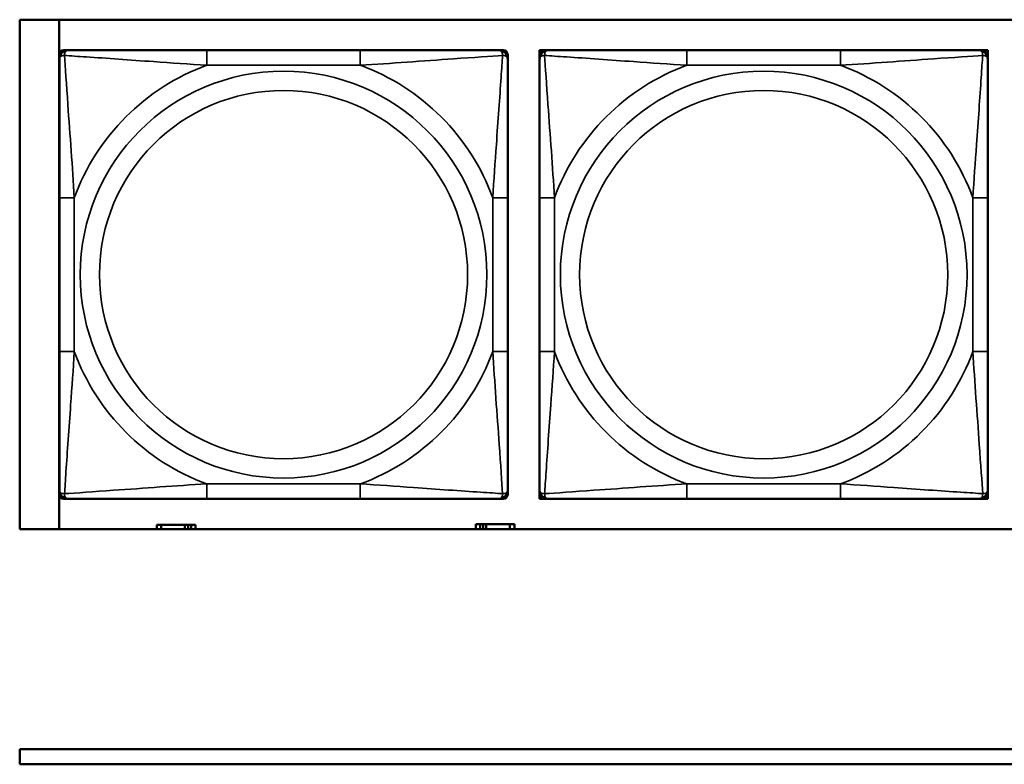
# Model space of a CAD drawing. Header units: inches. Extents: x 1.9 to 64.4, y 1.6 to 69.2.
# Tile 74 of 256: x 22.4 to 23.7, y 53.2 to 54.2. Entities that reach past the tile are written whole.
import ezdxf

# ---------------------------------------------------------------- set-up
doc = ezdxf.new("R2010")
doc.units = ezdxf.units.IN
doc.header["$MEASUREMENT"] = 0
doc.layers.add('Visible (ANSI)', color=7, linetype='Continuous', lineweight=50)
doc.layers.add('Visible Narrow (ANSI)', color=7, linetype='Continuous', lineweight=35)

msp = doc.modelspace()

# ---------------------------------------------------------------- linework, layer by layer
at = {"layer": 'Visible (ANSI)'}
for p, q in [((22.395, 53.516), (22.395, 54.1866)), ((22.395, 54.1866), (27.4934, 54.1866)), ((22.4471, 53.516), (22.4471, 54.1866)), ((22.4531, 54.1463), (22.459, 54.1463)), ((22.8436, 54.1463), (22.6413, 54.1463)), ((23.0259, 54.1463), (23.0318, 54.1463)), ((23.0796, 54.1463), (23.0855, 54.1463)), ((23.0796, 54.1404), (23.0796, 54.1463)), ((23.0855, 54.1463), (23.0914, 54.1463)), ((23.476, 54.1463), (23.2737, 54.1463)), ((23.6583, 54.1463), (23.6642, 54.1463)), ((23.6642, 54.1463), (23.6701, 54.1463)), ((23.6701, 54.1463), (23.6701, 54.1404)), ((22.4472, 54.1345), (22.4472, 54.1404)), ((23.0377, 54.1404), (23.0377, 54.1345)), ((23.0796, 54.1345), (23.0796, 54.1404)), ((23.6701, 54.1404), (23.6701, 54.1345)), ((22.4472, 53.9522), (22.4472, 53.7499)), ((23.0377, 53.7499), (23.0377, 53.9522)), ((23.0796, 53.9522), (23.0796, 53.7499)), ((23.6701, 53.7499), (23.6701, 53.9522)), ((22.4472, 53.5617), (22.4472, 53.5676)), ((23.0377, 53.5676), (23.0377, 53.5617)), ((23.0796, 53.5617), (23.0796, 53.5676)), ((23.0796, 53.5558), (23.0796, 53.5617)), ((23.6701, 53.5676), (23.6701, 53.5617)), ((23.6701, 53.5617), (23.6701, 53.5558)), ((22.459, 53.5558), (22.4531, 53.5558)), ((22.6413, 53.5558), (22.8436, 53.5558)), ((23.0318, 53.5558), (23.0259, 53.5558)), ((23.0855, 53.5558), (23.0796, 53.5558)), ((23.0914, 53.5558), (23.0855, 53.5558)), ((23.2737, 53.5558), (23.476, 53.5558)), ((23.6642, 53.5558), (23.6583, 53.5558)), ((23.6701, 53.5558), (23.6642, 53.5558)), ((22.5814, 53.5216), (22.5756, 53.5216)), ((22.5756, 53.5216), (22.5756, 53.516)), ((22.5814, 53.5216), (22.6127, 53.5216)), ((22.5814, 53.516), (22.5814, 53.5216)), ((22.6127, 53.516), (22.6127, 53.5216)), ((22.6127, 53.5216), (22.6168, 53.5216)), ((22.6168, 53.5216), (22.6168, 53.516)), ((22.6168, 53.5216), (22.6207, 53.5216)), ((22.6266, 53.5216), (22.6207, 53.5216)), ((22.6207, 53.5216), (22.6207, 53.516)), ((22.6266, 53.516), (22.6266, 53.5216)), ((23.0014, 53.5226), (22.9956, 53.5226)), ((22.9956, 53.5226), (22.9956, 53.516)), ((23.0014, 53.5226), (23.0054, 53.5226)), ((23.0014, 53.516), (23.0014, 53.5226)), ((23.0054, 53.516), (23.0054, 53.5226)), ((23.0054, 53.5226), (23.0095, 53.5226)), ((23.0095, 53.5226), (23.0095, 53.516)), ((23.0095, 53.5226), (23.0407, 53.5226)), ((23.0407, 53.5226), (23.0407, 53.516)), ((23.0466, 53.5226), (23.0407, 53.5226)), ((23.0466, 53.516), (23.0466, 53.5226)), ((27.4934, 53.516), (22.395, 53.516)), ((22.395, 53.2263), (32.6275, 53.2263)), ((22.395, 53.2063), (22.395, 53.2263)), ((32.6275, 53.2063), (22.395, 53.2063))]:
    msp.add_line(p, q, dxfattribs=at)
for centre, radius, start, end in [((22.4531, 54.1404), 0.00591, 90, 180), ((22.459, 54.1345), 0.0118, 90, 180), ((23.0259, 54.1345), 0.0118, 0, 90), ((23.0318, 54.1404), 0.00591, 0, 90), ((23.0855, 54.1404), 0.00591, 90, 180), ((23.0914, 54.1345), 0.0118, 90, 180), ((23.6583, 54.1345), 0.0118, 0, 90), ((23.6642, 54.1404), 0.00591, 0, 90), ((22.459, 53.5676), 0.0118, 180, 270), ((22.4531, 53.5617), 0.00591, 180, 270), ((23.0259, 53.5676), 0.0118, 270, 0), ((23.0318, 53.5617), 0.00591, 270, 0), ((23.0914, 53.5676), 0.0118, 180, 270), ((23.0855, 53.5617), 0.00591, 180, 270), ((23.6583, 53.5676), 0.0118, 270, 0), ((23.6642, 53.5617), 0.00591, 270, 0)]:
    msp.add_arc(centre, radius, start, end, dxfattribs=at)
for points, knots in [([(22.6413, 54.1463), (22.6177, 54.1463), (22.5937, 54.1463), (22.5703, 54.1463), (22.5396, 54.1463), (22.5088, 54.1463), (22.4855, 54.1463), (22.4735, 54.1463), (22.4639, 54.1463), (22.459, 54.1463)], [0.2569537, 0.2569537, 0.2569537, 0.2569537, 0.4371919, 0.4371919, 0.4371919, 0.6739428, 0.6739428, 0.6739428, 0.7963818, 0.7963818, 0.7963818, 0.7963818]), ([(23.0259, 54.1463), (23.0202, 54.1463), (23.0077, 54.1463), (22.9925, 54.1463), (22.9691, 54.1463), (22.9399, 54.1463), (22.9109, 54.1463), (22.8887, 54.1463), (22.866, 54.1463), (22.8436, 54.1463)], [-0.7968224, -0.7968224, -0.7968224, -0.7968224, -0.6514613, -0.6514613, -0.6514613, -0.427691, -0.427691, -0.427691, -0.2569517, -0.2569517, -0.2569517, -0.2569517]), ([(23.2737, 54.1463), (23.25, 54.1463), (23.2261, 54.1463), (23.2027, 54.1463), (23.172, 54.1463), (23.1411, 54.1463), (23.1179, 54.1463), (23.1059, 54.1463), (23.0962, 54.1463), (23.0914, 54.1463)], [0.2569537, 0.2569537, 0.2569537, 0.2569537, 0.4371919, 0.4371919, 0.4371919, 0.6739428, 0.6739428, 0.6739428, 0.7963818, 0.7963818, 0.7963818, 0.7963818]), ([(23.6583, 54.1463), (23.6526, 54.1463), (23.6401, 54.1463), (23.6249, 54.1463), (23.6014, 54.1463), (23.5723, 54.1463), (23.5432, 54.1463), (23.5211, 54.1463), (23.4984, 54.1463), (23.476, 54.1463)], [-0.7968224, -0.7968224, -0.7968224, -0.7968224, -0.6514613, -0.6514613, -0.6514613, -0.427691, -0.427691, -0.427691, -0.2569517, -0.2569517, -0.2569517, -0.2569517]), ([(22.4472, 54.1345), (22.4472, 54.1288), (22.4472, 54.1163), (22.4472, 54.1011), (22.4472, 54.0776), (22.4472, 54.0485), (22.4472, 54.0194), (22.4472, 53.9973), (22.4472, 53.9746), (22.4472, 53.9522)], [-0.7968224, -0.7968224, -0.7968224, -0.7968224, -0.6514613, -0.6514613, -0.6514613, -0.427691, -0.427691, -0.427691, -0.2569517, -0.2569517, -0.2569517, -0.2569517]), ([(23.0377, 53.9522), (23.0377, 53.9759), (23.0377, 53.9998), (23.0377, 54.0232), (23.0377, 54.0539), (23.0377, 54.0848), (23.0377, 54.108), (23.0377, 54.12), (23.0377, 54.1297), (23.0377, 54.1345)], [0.2569537, 0.2569537, 0.2569537, 0.2569537, 0.4371919, 0.4371919, 0.4371919, 0.6739428, 0.6739428, 0.6739428, 0.7963818, 0.7963818, 0.7963818, 0.7963818]), ([(23.0796, 54.1345), (23.0796, 54.1288), (23.0796, 54.1163), (23.0796, 54.1011), (23.0796, 54.0776), (23.0796, 54.0485), (23.0796, 54.0194), (23.0796, 53.9973), (23.0796, 53.9746), (23.0796, 53.9522)], [-0.7968224, -0.7968224, -0.7968224, -0.7968224, -0.6514613, -0.6514613, -0.6514613, -0.427691, -0.427691, -0.427691, -0.2569517, -0.2569517, -0.2569517, -0.2569517]), ([(23.6701, 53.9522), (23.6701, 53.9759), (23.6701, 53.9998), (23.6701, 54.0232), (23.6701, 54.0539), (23.6701, 54.0848), (23.6701, 54.108), (23.6701, 54.12), (23.6701, 54.1297), (23.6701, 54.1345)], [0.2569537, 0.2569537, 0.2569537, 0.2569537, 0.4371919, 0.4371919, 0.4371919, 0.6739428, 0.6739428, 0.6739428, 0.7963818, 0.7963818, 0.7963818, 0.7963818]), ([(22.4472, 53.7499), (22.4472, 53.7262), (22.4472, 53.7022), (22.4472, 53.6789), (22.4472, 53.6482), (22.4472, 53.6173), (22.4472, 53.5941), (22.4472, 53.5821), (22.4472, 53.5724), (22.4472, 53.5676)], [0.2569537, 0.2569537, 0.2569537, 0.2569537, 0.4371919, 0.4371919, 0.4371919, 0.6739428, 0.6739428, 0.6739428, 0.7963818, 0.7963818, 0.7963818, 0.7963818]), ([(23.0377, 53.5676), (23.0377, 53.5733), (23.0377, 53.5858), (23.0377, 53.601), (23.0377, 53.6245), (23.0377, 53.6536), (23.0377, 53.6827), (23.0377, 53.7048), (23.0377, 53.7275), (23.0377, 53.7499)], [-0.7968224, -0.7968224, -0.7968224, -0.7968224, -0.6514613, -0.6514613, -0.6514613, -0.427691, -0.427691, -0.427691, -0.2569517, -0.2569517, -0.2569517, -0.2569517]), ([(23.0796, 53.7499), (23.0796, 53.7262), (23.0796, 53.7022), (23.0796, 53.6789), (23.0796, 53.6482), (23.0796, 53.6173), (23.0796, 53.5941), (23.0796, 53.5821), (23.0796, 53.5724), (23.0796, 53.5676)], [0.2569537, 0.2569537, 0.2569537, 0.2569537, 0.4371919, 0.4371919, 0.4371919, 0.6739428, 0.6739428, 0.6739428, 0.7963818, 0.7963818, 0.7963818, 0.7963818]), ([(23.6701, 53.5676), (23.6701, 53.5733), (23.6701, 53.5858), (23.6701, 53.601), (23.6701, 53.6245), (23.6701, 53.6536), (23.6701, 53.6827), (23.6701, 53.7048), (23.6701, 53.7275), (23.6701, 53.7499)], [-0.7968224, -0.7968224, -0.7968224, -0.7968224, -0.6514613, -0.6514613, -0.6514613, -0.427691, -0.427691, -0.427691, -0.2569517, -0.2569517, -0.2569517, -0.2569517]), ([(22.459, 53.5558), (22.4647, 53.5558), (22.4772, 53.5558), (22.4924, 53.5558), (22.5159, 53.5558), (22.545, 53.5558), (22.5741, 53.5558), (22.5963, 53.5558), (22.6189, 53.5558), (22.6413, 53.5558)], [-0.7968224, -0.7968224, -0.7968224, -0.7968224, -0.6514613, -0.6514613, -0.6514613, -0.427691, -0.427691, -0.427691, -0.2569517, -0.2569517, -0.2569517, -0.2569517]), ([(22.8436, 53.5558), (22.8673, 53.5558), (22.8913, 53.5558), (22.9146, 53.5558), (22.9453, 53.5558), (22.9762, 53.5558), (22.9994, 53.5558), (23.0115, 53.5558), (23.0211, 53.5558), (23.0259, 53.5558)], [0.2569537, 0.2569537, 0.2569537, 0.2569537, 0.4371919, 0.4371919, 0.4371919, 0.6739428, 0.6739428, 0.6739428, 0.7963818, 0.7963818, 0.7963818, 0.7963818]), ([(23.0914, 53.5558), (23.0971, 53.5558), (23.1096, 53.5558), (23.1248, 53.5558), (23.1483, 53.5558), (23.1774, 53.5558), (23.2065, 53.5558), (23.2286, 53.5558), (23.2513, 53.5558), (23.2737, 53.5558)], [-0.7968224, -0.7968224, -0.7968224, -0.7968224, -0.6514613, -0.6514613, -0.6514613, -0.427691, -0.427691, -0.427691, -0.2569517, -0.2569517, -0.2569517, -0.2569517]), ([(23.476, 53.5558), (23.4997, 53.5558), (23.5237, 53.5558), (23.547, 53.5558), (23.5777, 53.5558), (23.6086, 53.5558), (23.6318, 53.5558), (23.6438, 53.5558), (23.6535, 53.5558), (23.6583, 53.5558)], [0.2569537, 0.2569537, 0.2569537, 0.2569537, 0.4371919, 0.4371919, 0.4371919, 0.6739428, 0.6739428, 0.6739428, 0.7963818, 0.7963818, 0.7963818, 0.7963818])]:
    msp.add_open_spline(points, degree=3, knots=knots, dxfattribs=at)
at = {"layer": 'Visible Narrow (ANSI)'}
for p, q in [((22.6413, 54.1463), (22.6413, 54.1266)), ((22.8436, 54.1463), (22.8436, 54.1266)), ((23.2737, 54.1463), (23.2737, 54.1266)), ((23.476, 54.1463), (23.476, 54.1266)), ((22.6413, 54.1266), (22.8436, 54.1266)), ((23.2737, 54.1266), (23.476, 54.1266)), ((22.4472, 53.9522), (22.4669, 53.9522)), ((22.4669, 53.7499), (22.4669, 53.9522)), ((23.0181, 53.9522), (23.0181, 53.7499)), ((23.0377, 53.9522), (23.0181, 53.9522)), ((23.0796, 53.9522), (23.0993, 53.9522)), ((23.0993, 53.7499), (23.0993, 53.9522)), ((23.6504, 53.9522), (23.6504, 53.7499)), ((23.6701, 53.9522), (23.6504, 53.9522)), ((22.4472, 53.7499), (22.4669, 53.7499)), ((23.0377, 53.7499), (23.0181, 53.7499)), ((23.0796, 53.7499), (23.0993, 53.7499)), ((23.6701, 53.7499), (23.6504, 53.7499)), ((22.8436, 53.5755), (22.6413, 53.5755)), ((22.6413, 53.5558), (22.6413, 53.5755)), ((22.8436, 53.5558), (22.8436, 53.5755)), ((23.476, 53.5755), (23.2737, 53.5755)), ((23.2737, 53.5558), (23.2737, 53.5755)), ((23.476, 53.5558), (23.476, 53.5755))]:
    msp.add_line(p, q, dxfattribs=at)
for centre, radius in [((22.7425, 53.851), 0.2678), ((23.3749, 53.851), 0.2678), ((22.7425, 53.851), 0.2424), ((23.3749, 53.851), 0.2424)]:
    msp.add_circle(centre, radius, dxfattribs=at)
for centre, start, end in [((22.7425, 53.851), 110.1547, 159.8453), ((22.7425, 53.851), 20.1547, 69.8453), ((23.3749, 53.851), 110.1547, 159.8453), ((23.3749, 53.851), 20.1547, 69.8453), ((22.7425, 53.851), 200.1547, 249.8453), ((22.7425, 53.851), 290.1547, 339.8453), ((23.3749, 53.851), 200.1547, 249.8453), ((23.3749, 53.851), 290.1547, 339.8453)]:
    msp.add_arc(centre, 0.2936, start, end, dxfattribs=at)
for points, knots in [([(22.4541, 54.1395), (22.454, 54.1403), (22.4541, 54.1411), (22.4543, 54.1425), (22.4545, 54.1432), (22.455, 54.1441), (22.4552, 54.1444), (22.4555, 54.1448), (22.4556, 54.145), (22.4559, 54.1453), (22.4561, 54.1454), (22.4567, 54.1458), (22.4571, 54.146), (22.458, 54.1463), (22.4585, 54.1463), (22.459, 54.1463)], [-0.00023197, -0.00023197, -0.00023197, -0.00023197, 0.00913095, 0.00913095, 0.01983142, 0.01983142, 0.02651922, 0.02651922, 0.02986312, 0.02986312, 0.03521335, 0.03521335, 0.04377373, 0.04377373, 0.0532704, 0.0532704, 0.0532704, 0.0532704]), ([(23.0259, 54.1463), (23.0265, 54.1463), (23.027, 54.1463), (23.0279, 54.146), (23.0282, 54.1458), (23.0288, 54.1454), (23.029, 54.1453), (23.0294, 54.145), (23.0295, 54.1448), (23.0298, 54.1444), (23.03, 54.1441), (23.0304, 54.1432), (23.0306, 54.1425), (23.0309, 54.1411), (23.0309, 54.1403), (23.0309, 54.1395)], [-0.0532704, -0.0532704, -0.0532704, -0.0532704, -0.04377373, -0.04377373, -0.03521335, -0.03521335, -0.02986312, -0.02986312, -0.02651922, -0.02651922, -0.01983142, -0.01983142, -0.00913095, -0.00913095, 0.00023197, 0.00023197, 0.00023197, 0.00023197]), ([(23.0864, 54.1395), (23.0864, 54.1403), (23.0865, 54.1411), (23.0867, 54.1425), (23.0869, 54.1432), (23.0873, 54.1441), (23.0875, 54.1444), (23.0879, 54.1448), (23.088, 54.145), (23.0883, 54.1453), (23.0885, 54.1454), (23.0891, 54.1458), (23.0895, 54.146), (23.0904, 54.1463), (23.0909, 54.1463), (23.0914, 54.1463)], [-0.00023197, -0.00023197, -0.00023197, -0.00023197, 0.00913095, 0.00913095, 0.01983142, 0.01983142, 0.02651922, 0.02651922, 0.02986312, 0.02986312, 0.03521335, 0.03521335, 0.04377373, 0.04377373, 0.0532704, 0.0532704, 0.0532704, 0.0532704]), ([(23.6583, 54.1463), (23.6589, 54.1463), (23.6594, 54.1463), (23.6602, 54.146), (23.6606, 54.1458), (23.6612, 54.1454), (23.6614, 54.1453), (23.6617, 54.145), (23.6618, 54.1448), (23.6622, 54.1444), (23.6624, 54.1441), (23.6628, 54.1432), (23.663, 54.1425), (23.6632, 54.1411), (23.6633, 54.1403), (23.6633, 54.1395)], [-0.0532704, -0.0532704, -0.0532704, -0.0532704, -0.04377373, -0.04377373, -0.03521335, -0.03521335, -0.02986312, -0.02986312, -0.02651922, -0.02651922, -0.01983142, -0.01983142, -0.00913095, -0.00913095, 0.00023197, 0.00023197, 0.00023197, 0.00023197]), ([(22.4472, 54.1345), (22.4472, 54.135), (22.4473, 54.1355), (22.4475, 54.1364), (22.4477, 54.1368), (22.4481, 54.1374), (22.4483, 54.1376), (22.4486, 54.1379), (22.4487, 54.138), (22.4491, 54.1384), (22.4494, 54.1386), (22.4503, 54.139), (22.451, 54.1392), (22.4525, 54.1394), (22.4532, 54.1395), (22.4541, 54.1395)], [-0.0532704, -0.0532704, -0.0532704, -0.0532704, -0.04377373, -0.04377373, -0.03521335, -0.03521335, -0.02986312, -0.02986312, -0.02651922, -0.02651922, -0.01983142, -0.01983142, -0.00913095, -0.00913095, 0.00023197, 0.00023197, 0.00023197, 0.00023197]), ([(22.4541, 54.1395), (22.4617, 54.139), (22.4717, 54.1383), (22.5088, 54.1359), (22.5405, 54.1336), (22.5947, 54.1297), (22.618, 54.128), (22.6413, 54.1266)], [-0.7478145, -0.7478145, -0.7478145, -0.7478145, -0.6493253, -0.6493253, -0.427691, -0.427691, -0.2569537, -0.2569537, -0.2569537, -0.2569537]), ([(22.4669, 53.9522), (22.4645, 53.9927), (22.4612, 54.035), (22.4566, 54.1007), (22.455, 54.1251), (22.4541, 54.1395)], [0.2569517, 0.2569517, 0.2569517, 0.2569517, 0.5559983, 0.5559983, 0.7482818, 0.7482818, 0.7482818, 0.7482818]), ([(22.8436, 54.1266), (22.8841, 54.129), (22.9265, 54.1323), (22.9921, 54.1369), (23.0165, 54.1386), (23.0309, 54.1395)], [0.2569517, 0.2569517, 0.2569517, 0.2569517, 0.5559983, 0.5559983, 0.7482818, 0.7482818, 0.7482818, 0.7482818]), ([(23.0309, 54.1395), (23.0304, 54.1318), (23.0298, 54.1218), (23.0273, 54.0848), (23.025, 54.053), (23.0211, 53.9988), (23.0195, 53.9756), (23.0181, 53.9522)], [-0.7478145, -0.7478145, -0.7478145, -0.7478145, -0.6493253, -0.6493253, -0.427691, -0.427691, -0.2569537, -0.2569537, -0.2569537, -0.2569537]), ([(23.0309, 54.1395), (23.0317, 54.1395), (23.0325, 54.1394), (23.0339, 54.1392), (23.0346, 54.139), (23.0355, 54.1386), (23.0358, 54.1384), (23.0363, 54.138), (23.0364, 54.1379), (23.0367, 54.1376), (23.0369, 54.1374), (23.0372, 54.1368), (23.0374, 54.1364), (23.0377, 54.1355), (23.0377, 54.135), (23.0377, 54.1345)], [-0.00023197, -0.00023197, -0.00023197, -0.00023197, 0.00913095, 0.00913095, 0.01983142, 0.01983142, 0.02651922, 0.02651922, 0.02986312, 0.02986312, 0.03521335, 0.03521335, 0.04377373, 0.04377373, 0.0532704, 0.0532704, 0.0532704, 0.0532704]), ([(23.0796, 54.1345), (23.0796, 54.135), (23.0796, 54.1355), (23.0799, 54.1364), (23.0801, 54.1368), (23.0805, 54.1374), (23.0806, 54.1376), (23.0809, 54.1379), (23.0811, 54.138), (23.0815, 54.1384), (23.0818, 54.1386), (23.0827, 54.139), (23.0834, 54.1392), (23.0848, 54.1394), (23.0856, 54.1395), (23.0864, 54.1395)], [-0.0532704, -0.0532704, -0.0532704, -0.0532704, -0.04377373, -0.04377373, -0.03521335, -0.03521335, -0.02986312, -0.02986312, -0.02651922, -0.02651922, -0.01983142, -0.01983142, -0.00913095, -0.00913095, 0.00023197, 0.00023197, 0.00023197, 0.00023197]), ([(23.0864, 54.1395), (23.0941, 54.139), (23.1041, 54.1383), (23.1411, 54.1359), (23.1729, 54.1336), (23.2271, 54.1297), (23.2503, 54.128), (23.2737, 54.1266)], [-0.7478145, -0.7478145, -0.7478145, -0.7478145, -0.6493253, -0.6493253, -0.427691, -0.427691, -0.2569537, -0.2569537, -0.2569537, -0.2569537]), ([(23.0993, 53.9522), (23.0969, 53.9927), (23.0936, 54.035), (23.089, 54.1007), (23.0873, 54.1251), (23.0864, 54.1395)], [0.2569517, 0.2569517, 0.2569517, 0.2569517, 0.5559983, 0.5559983, 0.7482818, 0.7482818, 0.7482818, 0.7482818]), ([(23.476, 54.1266), (23.5165, 54.129), (23.5588, 54.1323), (23.6245, 54.1369), (23.6489, 54.1386), (23.6633, 54.1395)], [0.2569517, 0.2569517, 0.2569517, 0.2569517, 0.5559983, 0.5559983, 0.7482818, 0.7482818, 0.7482818, 0.7482818]), ([(23.6633, 54.1395), (23.6628, 54.1318), (23.6621, 54.1218), (23.6597, 54.0848), (23.6574, 54.053), (23.6535, 53.9988), (23.6519, 53.9756), (23.6504, 53.9522)], [-0.7478145, -0.7478145, -0.7478145, -0.7478145, -0.6493253, -0.6493253, -0.427691, -0.427691, -0.2569537, -0.2569537, -0.2569537, -0.2569537]), ([(23.6633, 54.1395), (23.6641, 54.1395), (23.6649, 54.1394), (23.6663, 54.1392), (23.667, 54.139), (23.6679, 54.1386), (23.6682, 54.1384), (23.6686, 54.138), (23.6688, 54.1379), (23.6691, 54.1376), (23.6692, 54.1374), (23.6696, 54.1368), (23.6698, 54.1364), (23.6701, 54.1355), (23.6701, 54.135), (23.6701, 54.1345)], [-0.00023197, -0.00023197, -0.00023197, -0.00023197, 0.00913095, 0.00913095, 0.01983142, 0.01983142, 0.02651922, 0.02651922, 0.02986312, 0.02986312, 0.03521335, 0.03521335, 0.04377373, 0.04377373, 0.0532704, 0.0532704, 0.0532704, 0.0532704]), ([(22.4541, 53.5626), (22.4545, 53.5703), (22.4552, 53.5803), (22.4577, 53.6173), (22.4599, 53.649), (22.4638, 53.7033), (22.4655, 53.7265), (22.4669, 53.7499)], [-0.7478145, -0.7478145, -0.7478145, -0.7478145, -0.6493253, -0.6493253, -0.427691, -0.427691, -0.2569537, -0.2569537, -0.2569537, -0.2569537]), ([(23.0181, 53.7499), (23.0205, 53.7094), (23.0238, 53.6671), (23.0284, 53.6014), (23.03, 53.577), (23.0309, 53.5626)], [0.2569517, 0.2569517, 0.2569517, 0.2569517, 0.5559983, 0.5559983, 0.7482818, 0.7482818, 0.7482818, 0.7482818]), ([(23.0864, 53.5626), (23.0869, 53.5703), (23.0876, 53.5803), (23.09, 53.6173), (23.0923, 53.649), (23.0962, 53.7033), (23.0979, 53.7265), (23.0993, 53.7499)], [-0.7478145, -0.7478145, -0.7478145, -0.7478145, -0.6493253, -0.6493253, -0.427691, -0.427691, -0.2569537, -0.2569537, -0.2569537, -0.2569537]), ([(23.6504, 53.7499), (23.6528, 53.7094), (23.6561, 53.6671), (23.6607, 53.6014), (23.6624, 53.577), (23.6633, 53.5626)], [0.2569517, 0.2569517, 0.2569517, 0.2569517, 0.5559983, 0.5559983, 0.7482818, 0.7482818, 0.7482818, 0.7482818]), ([(22.6413, 53.5755), (22.6009, 53.5731), (22.5585, 53.5698), (22.4928, 53.5652), (22.4684, 53.5635), (22.4541, 53.5626)], [0.2569517, 0.2569517, 0.2569517, 0.2569517, 0.5559983, 0.5559983, 0.7482818, 0.7482818, 0.7482818, 0.7482818]), ([(23.0309, 53.5626), (23.0232, 53.5631), (23.0132, 53.5638), (22.9762, 53.5662), (22.9445, 53.5685), (22.8902, 53.5724), (22.867, 53.574), (22.8436, 53.5755)], [-0.7478145, -0.7478145, -0.7478145, -0.7478145, -0.6493253, -0.6493253, -0.427691, -0.427691, -0.2569537, -0.2569537, -0.2569537, -0.2569537]), ([(23.2737, 53.5755), (23.2332, 53.5731), (23.1909, 53.5698), (23.1252, 53.5652), (23.1008, 53.5635), (23.0864, 53.5626)], [0.2569517, 0.2569517, 0.2569517, 0.2569517, 0.5559983, 0.5559983, 0.7482818, 0.7482818, 0.7482818, 0.7482818]), ([(23.6633, 53.5626), (23.6556, 53.5631), (23.6456, 53.5638), (23.6086, 53.5662), (23.5769, 53.5685), (23.5226, 53.5724), (23.4994, 53.574), (23.476, 53.5755)], [-0.7478145, -0.7478145, -0.7478145, -0.7478145, -0.6493253, -0.6493253, -0.427691, -0.427691, -0.2569537, -0.2569537, -0.2569537, -0.2569537]), ([(22.4541, 53.5626), (22.4532, 53.5626), (22.4525, 53.5627), (22.451, 53.5629), (22.4503, 53.5631), (22.4494, 53.5635), (22.4491, 53.5637), (22.4487, 53.5641), (22.4486, 53.5642), (22.4483, 53.5645), (22.4481, 53.5647), (22.4477, 53.5653), (22.4475, 53.5657), (22.4473, 53.5665), (22.4472, 53.567), (22.4472, 53.5676)], [-0.00023197, -0.00023197, -0.00023197, -0.00023197, 0.00913095, 0.00913095, 0.01983142, 0.01983142, 0.02651922, 0.02651922, 0.02986312, 0.02986312, 0.03521335, 0.03521335, 0.04377373, 0.04377373, 0.0532704, 0.0532704, 0.0532704, 0.0532704]), ([(22.459, 53.5558), (22.4585, 53.5558), (22.458, 53.5558), (22.4571, 53.5561), (22.4567, 53.5563), (22.4561, 53.5567), (22.4559, 53.5568), (22.4556, 53.5571), (22.4555, 53.5573), (22.4552, 53.5577), (22.455, 53.558), (22.4545, 53.5589), (22.4543, 53.5596), (22.4541, 53.561), (22.454, 53.5618), (22.4541, 53.5626)], [-0.0532704, -0.0532704, -0.0532704, -0.0532704, -0.04377373, -0.04377373, -0.03521335, -0.03521335, -0.02986312, -0.02986312, -0.02651922, -0.02651922, -0.01983142, -0.01983142, -0.00913095, -0.00913095, 0.00023197, 0.00023197, 0.00023197, 0.00023197]), ([(23.0309, 53.5626), (23.0309, 53.5618), (23.0309, 53.561), (23.0306, 53.5596), (23.0304, 53.5589), (23.03, 53.558), (23.0298, 53.5577), (23.0295, 53.5573), (23.0294, 53.5571), (23.029, 53.5568), (23.0288, 53.5567), (23.0282, 53.5563), (23.0279, 53.5561), (23.027, 53.5558), (23.0265, 53.5558), (23.0259, 53.5558)], [-0.00023197, -0.00023197, -0.00023197, -0.00023197, 0.00913095, 0.00913095, 0.01983142, 0.01983142, 0.02651922, 0.02651922, 0.02986312, 0.02986312, 0.03521335, 0.03521335, 0.04377373, 0.04377373, 0.0532704, 0.0532704, 0.0532704, 0.0532704]), ([(23.0377, 53.5676), (23.0377, 53.567), (23.0377, 53.5665), (23.0374, 53.5657), (23.0372, 53.5653), (23.0369, 53.5647), (23.0367, 53.5645), (23.0364, 53.5642), (23.0363, 53.5641), (23.0358, 53.5637), (23.0355, 53.5635), (23.0346, 53.5631), (23.0339, 53.5629), (23.0325, 53.5627), (23.0317, 53.5626), (23.0309, 53.5626)], [-0.0532704, -0.0532704, -0.0532704, -0.0532704, -0.04377373, -0.04377373, -0.03521335, -0.03521335, -0.02986312, -0.02986312, -0.02651922, -0.02651922, -0.01983142, -0.01983142, -0.00913095, -0.00913095, 0.00023197, 0.00023197, 0.00023197, 0.00023197]), ([(23.0864, 53.5626), (23.0856, 53.5626), (23.0848, 53.5627), (23.0834, 53.5629), (23.0827, 53.5631), (23.0818, 53.5635), (23.0815, 53.5637), (23.0811, 53.5641), (23.0809, 53.5642), (23.0806, 53.5645), (23.0805, 53.5647), (23.0801, 53.5653), (23.0799, 53.5657), (23.0796, 53.5665), (23.0796, 53.567), (23.0796, 53.5676)], [-0.00023197, -0.00023197, -0.00023197, -0.00023197, 0.00913095, 0.00913095, 0.01983142, 0.01983142, 0.02651922, 0.02651922, 0.02986312, 0.02986312, 0.03521335, 0.03521335, 0.04377373, 0.04377373, 0.0532704, 0.0532704, 0.0532704, 0.0532704]), ([(23.0914, 53.5558), (23.0909, 53.5558), (23.0904, 53.5558), (23.0895, 53.5561), (23.0891, 53.5563), (23.0885, 53.5567), (23.0883, 53.5568), (23.088, 53.5571), (23.0879, 53.5573), (23.0875, 53.5577), (23.0873, 53.558), (23.0869, 53.5589), (23.0867, 53.5596), (23.0865, 53.561), (23.0864, 53.5618), (23.0864, 53.5626)], [-0.0532704, -0.0532704, -0.0532704, -0.0532704, -0.04377373, -0.04377373, -0.03521335, -0.03521335, -0.02986312, -0.02986312, -0.02651922, -0.02651922, -0.01983142, -0.01983142, -0.00913095, -0.00913095, 0.00023197, 0.00023197, 0.00023197, 0.00023197]), ([(23.6633, 53.5626), (23.6633, 53.5618), (23.6632, 53.561), (23.663, 53.5596), (23.6628, 53.5589), (23.6624, 53.558), (23.6622, 53.5577), (23.6618, 53.5573), (23.6617, 53.5571), (23.6614, 53.5568), (23.6612, 53.5567), (23.6606, 53.5563), (23.6602, 53.5561), (23.6594, 53.5558), (23.6589, 53.5558), (23.6583, 53.5558)], [-0.00023197, -0.00023197, -0.00023197, -0.00023197, 0.00913095, 0.00913095, 0.01983142, 0.01983142, 0.02651922, 0.02651922, 0.02986312, 0.02986312, 0.03521335, 0.03521335, 0.04377373, 0.04377373, 0.0532704, 0.0532704, 0.0532704, 0.0532704]), ([(23.6701, 53.5676), (23.6701, 53.567), (23.6701, 53.5665), (23.6698, 53.5657), (23.6696, 53.5653), (23.6692, 53.5647), (23.6691, 53.5645), (23.6688, 53.5642), (23.6686, 53.5641), (23.6682, 53.5637), (23.6679, 53.5635), (23.667, 53.5631), (23.6663, 53.5629), (23.6649, 53.5627), (23.6641, 53.5626), (23.6633, 53.5626)], [-0.0532704, -0.0532704, -0.0532704, -0.0532704, -0.04377373, -0.04377373, -0.03521335, -0.03521335, -0.02986312, -0.02986312, -0.02651922, -0.02651922, -0.01983142, -0.01983142, -0.00913095, -0.00913095, 0.00023197, 0.00023197, 0.00023197, 0.00023197])]:
    msp.add_open_spline(points, degree=3, knots=knots, dxfattribs=at)

doc.saveas('drawing.dxf')
